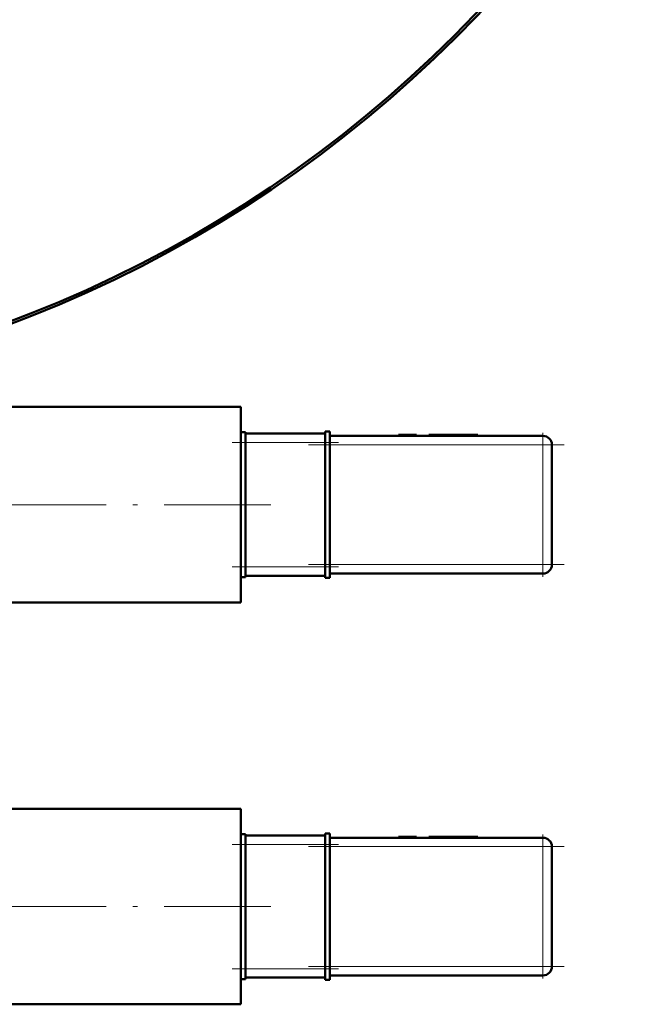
# Model space of a CAD drawing. Extents: x -1358 to 1757, y -1535 to 612.
# Tile 19 of 84: x 187 to 258, y -957 to -846. Entities that reach past the tile are written whole.
import ezdxf

# ---------------------------------------------------------------- set-up
doc = ezdxf.new("R2010")
doc.units = 0
doc.linetypes.add('DASHDOT', pattern=[18.5, 12, -3, 0.5, -3])

msp = doc.modelspace()

# ---------------------------------------------------------------- linework, layer by layer
at = {"color": 7, "lineweight": 50}
for p, q in [((178.79, -889.29), (211.79, -889.29)), ((211.79, -892.2), (211.79, -889.29)), ((211.79, -892.13), (212.29, -892.13)), ((211.79, -892.88), (211.79, -892.2)), ((212.29, -893.29), (212.29, -892.13)), ((221.29, -892.29), (212.29, -892.29)), ((221.29, -892.06), (221.29, -893.29)), ((221.79, -892.06), (221.29, -892.06)), ((221.79, -893.29), (221.79, -892.06)), ((229.61, -892.44), (229.51, -892.44)), ((229.51, -892.54), (229.51, -892.44)), ((229.51, -892.54), (229.51, -892.44)), ((229.57, -892.44), (231.5, -892.44)), ((229.57, -892.54), (229.57, -892.44)), ((231.5, -892.54), (231.5, -892.44)), ((231.56, -892.44), (231.51, -892.44)), ((231.51, -892.54), (231.51, -892.44)), ((231.56, -892.54), (231.56, -892.44)), ((233.88, -892.44), (232.93, -892.44)), ((232.93, -892.54), (232.93, -892.44)), ((233.51, -892.44), (233.11, -892.44)), ((233.51, -892.44), (234.2, -892.44)), ((233.88, -892.44), (234.78, -892.44)), ((233.88, -892.54), (233.88, -892.44)), ((234.2, -892.44), (236.75, -892.44)), ((237.72, -892.44), (234.78, -892.44)), ((234.78, -892.54), (234.78, -892.44)), ((235.99, -892.44), (237.22, -892.44)), ((237.22, -892.44), (238.46, -892.44)), ((237.72, -892.54), (237.72, -892.44)), ((238.46, -892.54), (238.46, -892.44)), ((211.79, -900.29), (211.79, -892.88)), ((212.29, -893.29), (212.29, -907.29)), ((221.29, -907.29), (221.29, -893.29)), ((245.79, -892.54), (221.79, -892.54)), ((221.79, -893.29), (221.79, -907.29)), ((246.79, -907.04), (246.79, -893.54)), ((211.79, -907.7), (211.79, -900.29)), ((246.79, -900.28), (246.8, -900.29)), ((246.8, -900.29), (246.79, -900.3)), ((211.79, -908.39), (211.79, -907.7)), ((212.29, -908.46), (212.29, -907.29)), ((221.29, -907.29), (221.29, -908.53)), ((221.79, -908.53), (221.79, -907.29)), ((211.79, -911.29), (211.79, -908.39)), ((211.79, -908.46), (212.29, -908.46)), ((212.29, -908.29), (221.29, -908.29)), ((221.79, -908.53), (221.29, -908.53)), ((221.79, -908.04), (245.79, -908.04)), ((178.79, -911.29), (211.79, -911.29)), ((178.79, -934.54), (211.79, -934.54)), ((211.79, -937.45), (211.79, -934.54)), ((211.79, -937.38), (212.29, -937.38)), ((211.79, -938.13), (211.79, -937.45)), ((212.29, -938.54), (212.29, -937.38)), ((221.29, -937.54), (212.29, -937.54)), ((221.29, -937.31), (221.29, -938.54)), ((221.79, -937.31), (221.29, -937.31)), ((221.79, -938.54), (221.79, -937.31)), ((245.79, -937.79), (221.79, -937.79)), ((229.61, -937.69), (229.51, -937.69)), ((229.51, -937.79), (229.51, -937.69)), ((229.51, -937.79), (229.51, -937.69)), ((229.57, -937.69), (231.5, -937.69)), ((229.57, -937.79), (229.57, -937.69)), ((231.5, -937.79), (231.5, -937.69)), ((231.56, -937.69), (231.51, -937.69)), ((231.51, -937.79), (231.51, -937.69)), ((231.56, -937.79), (231.56, -937.69)), ((233.88, -937.69), (232.93, -937.69)), ((232.93, -937.79), (232.93, -937.69)), ((233.51, -937.69), (233.11, -937.69)), ((233.51, -937.69), (234.2, -937.69)), ((233.88, -937.69), (234.78, -937.69)), ((233.88, -937.79), (233.88, -937.69)), ((234.2, -937.69), (236.75, -937.69)), ((237.72, -937.69), (234.78, -937.69)), ((234.78, -937.79), (234.78, -937.69)), ((235.99, -937.69), (237.22, -937.69)), ((237.22, -937.69), (238.46, -937.69)), ((237.72, -937.79), (237.72, -937.69)), ((238.46, -937.79), (238.46, -937.69)), ((211.79, -945.54), (211.79, -938.13)), ((212.29, -938.54), (212.29, -952.54)), ((221.29, -952.54), (221.29, -938.54)), ((221.79, -938.54), (221.79, -952.54)), ((246.79, -952.29), (246.79, -938.79)), ((211.79, -952.95), (211.79, -945.54)), ((246.79, -945.53), (246.8, -945.54)), ((246.8, -945.54), (246.79, -945.55)), ((211.79, -953.64), (211.79, -952.95)), ((212.29, -953.71), (212.29, -952.54)), ((221.29, -952.54), (221.29, -953.78)), ((221.79, -953.78), (221.79, -952.54)), ((221.79, -953.29), (245.79, -953.29)), ((211.79, -956.54), (211.79, -953.64)), ((211.79, -953.71), (212.29, -953.71)), ((212.29, -953.54), (221.29, -953.54)), ((221.79, -953.78), (221.29, -953.78)), ((178.79, -956.54), (211.79, -956.54))]:
    msp.add_line(p, q, dxfattribs=at)
at = {"color": 7, "linetype": 'DASHDOT', "lineweight": 18, "ltscale": 0.003}
for p, q in [((230.53, -892.55), (230.53, -892.43)), ((230.53, -892.55), (230.53, -892.43)), ((236.22, -892.55), (236.22, -892.43)), ((230.53, -937.8), (230.53, -937.68)), ((230.53, -937.8), (230.53, -937.68)), ((236.22, -937.8), (236.22, -937.68))]:
    msp.add_line(p, q, dxfattribs=at)
at = {"color": 7, "linetype": 'DASHDOT', "lineweight": 18, "ltscale": 0.405016}
for p, q in [((245.79, -892.19), (245.79, -908.4)), ((245.79, -937.44), (245.79, -953.65))]:
    msp.add_line(p, q, dxfattribs=at)
at = {"color": 7, "linetype": 'DASHDOT', "lineweight": 18, "ltscale": 0.3}
for p, q in [((210.79, -893.29), (222.79, -893.29)), ((210.79, -907.29), (222.79, -907.29)), ((210.79, -938.54), (222.79, -938.54)), ((210.79, -952.54), (222.79, -952.54))]:
    msp.add_line(p, q, dxfattribs=at)
at = {"color": 7, "lineweight": 18}
for p, q in [((211.79, -893.29), (212.29, -893.29)), ((212.29, -893.29), (221.29, -893.29)), ((221.79, -893.29), (221.29, -893.29)), ((221.79, -893.54), (245.79, -893.54)), ((245.79, -892.84), (245.79, -892.54)), ((245.79, -893.54), (245.79, -892.84)), ((246.5, -893.54), (245.79, -893.54)), ((245.79, -893.54), (245.79, -907.04)), ((246.79, -893.54), (246.5, -893.54)), ((211.79, -907.29), (212.29, -907.29)), ((221.29, -907.29), (212.29, -907.29)), ((221.79, -907.29), (221.29, -907.29)), ((245.79, -907.04), (221.79, -907.04)), ((245.79, -907.04), (246.5, -907.04)), ((245.79, -907.75), (245.79, -907.04)), ((245.79, -908.04), (245.79, -907.75)), ((246.5, -907.04), (246.79, -907.04)), ((245.79, -938.09), (245.79, -937.79)), ((211.79, -938.54), (212.29, -938.54)), ((212.29, -938.54), (221.29, -938.54)), ((221.79, -938.54), (221.29, -938.54)), ((221.79, -938.79), (245.79, -938.79)), ((245.79, -938.79), (245.79, -938.09)), ((246.5, -938.79), (245.79, -938.79)), ((245.79, -938.79), (245.79, -952.29)), ((246.79, -938.79), (246.5, -938.79)), ((245.79, -952.29), (221.79, -952.29)), ((245.79, -952.29), (246.5, -952.29)), ((245.79, -953), (245.79, -952.29)), ((246.5, -952.29), (246.79, -952.29)), ((211.79, -952.54), (212.29, -952.54)), ((221.29, -952.54), (212.29, -952.54)), ((221.79, -952.54), (221.29, -952.54)), ((245.79, -953.29), (245.79, -953))]:
    msp.add_line(p, q, dxfattribs=at)
at = {"color": 7, "linetype": 'DASHDOT', "lineweight": 18}
for p, q in [((219.39, -893.54), (248.19, -893.54)), ((215.14, -900.29), (174.99, -900.29)), ((219.39, -907.04), (248.19, -907.04)), ((219.39, -938.79), (248.19, -938.79)), ((215.14, -945.54), (174.99, -945.54)), ((219.39, -952.29), (248.19, -952.29))]:
    msp.add_line(p, q, dxfattribs=at)
at = {"color": 7, "lineweight": 50}
msp.add_circle((136.79, -748.49), 140, dxfattribs=at)
for centre, radius, start, end in [((136.79, -748.49), 140.27, 270, 90), ((245.79, -893.54), 1, 0, 90), ((245.79, -907.04), 1, 270, 360), ((245.79, -938.79), 1, 0, 90), ((245.79, -952.29), 1, 270, 360)]:
    msp.add_arc(centre, radius, start, end, dxfattribs=at)

doc.saveas('drawing.dxf')
